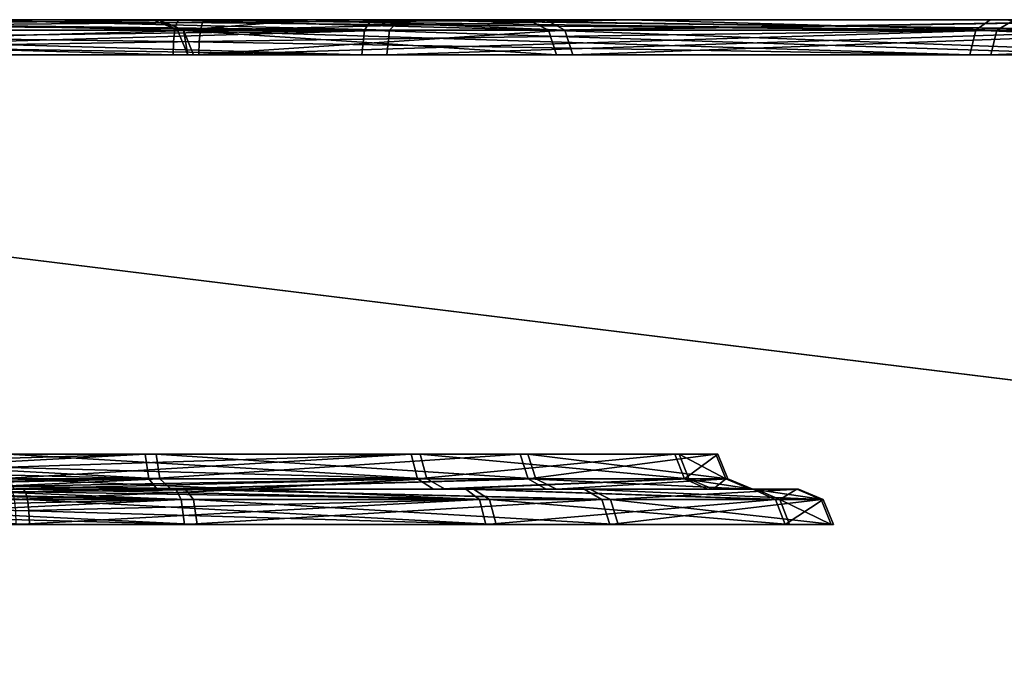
# Model space of a CAD drawing. Header units: millimetres. Extents: x -150 to 150, y -85 to 1149.
# Tile 237 of 256: x 123.246 to 124.085, y 1008.85 to 1009.4. Entities that reach past the tile are written whole.
import ezdxf

# ---------------------------------------------------------------- set-up
doc = ezdxf.new("R2010")
doc.units = ezdxf.units.MM
doc.header["$LTSCALE"] = 21.359881
for name, color, linetype in [('2250', 7, 'CONTINUOUS'), ('2251', 7, 'CONTINUOUS'), ('2273', 7, 'CONTINUOUS'), ('2274', 7, 'CONTINUOUS'), ('2277', 7, 'CONTINUOUS'), ('2278', 7, 'CONTINUOUS'), ('2289', 7, 'CONTINUOUS'), ('2290', 7, 'CONTINUOUS'), ('2291', 7, 'CONTINUOUS'), ('2292', 7, 'CONTINUOUS'), ('2314', 7, 'CONTINUOUS'), ('2315', 7, 'CONTINUOUS'), ('2316', 7, 'CONTINUOUS'), ('2317', 7, 'CONTINUOUS'), ('2318', 7, 'CONTINUOUS'), ('2319', 7, 'CONTINUOUS'), ('2330', 7, 'CONTINUOUS'), ('2331', 7, 'CONTINUOUS'), ('2332', 7, 'CONTINUOUS'), ('2333', 7, 'CONTINUOUS'), ('9023', 7, 'CONTINUOUS'), ('9024', 7, 'CONTINUOUS')]:
    doc.layers.add(name, color=color, linetype=linetype)

msp = doc.modelspace()

# ---------------------------------------------------------------- linework, layer by layer
at = {"layer": '2250', "linetype": 'CONTINUOUS'}
for points in [[(123.38037, 1009.39121, 300.3583), (123.3853, 1009.39121, 299.62009), (123.38895, 1009.37, 300.3564), (123.38037, 1009.39121, 300.3583)], [(123.69623, 1009.39121, 301.02555), (123.38037, 1009.39121, 300.3583), (123.70313, 1009.37, 301.02012), (123.69623, 1009.39121, 301.02555)], [(123.70313, 1009.37, 301.02012), (123.38037, 1009.39121, 300.3583), (123.38895, 1009.37, 300.3564), (123.70313, 1009.37, 301.02012)], [(123.3853, 1009.39121, 299.62009), (123.71005, 1009.39121, 298.95712), (123.39386, 1009.37, 299.6221), (123.3853, 1009.39121, 299.62009)], [(123.38895, 1009.37, 300.3564), (123.3853, 1009.39121, 299.62009), (123.39386, 1009.37, 299.6221), (123.38895, 1009.37, 300.3564)], [(123.39386, 1009.37, 299.6221), (123.71005, 1009.39121, 298.95712), (123.71688, 1009.37, 298.96265), (123.39386, 1009.37, 299.6221)], [(124.27031, 1009.39121, 301.48967), (123.69623, 1009.39121, 301.02555), (124.27417, 1009.37, 301.48178), (124.27031, 1009.39121, 301.48967)], [(124.27417, 1009.37, 301.48178), (123.69623, 1009.39121, 301.02555), (123.70313, 1009.37, 301.02012), (124.27417, 1009.37, 301.48178)], [(123.71005, 1009.39121, 298.95712), (124.29028, 1009.39121, 298.50071), (123.71688, 1009.37, 298.96265), (123.71005, 1009.39121, 298.95712)], [(123.71688, 1009.37, 298.96265), (124.29028, 1009.39121, 298.50071), (124.29404, 1009.37, 298.50865), (123.71688, 1009.37, 298.96265)]]:
    msp.add_3dface(points, dxfattribs=at)
at = {"layer": '2251', "linetype": 'CONTINUOUS'}
for points in [[(123.38037, 1009.39121, 300.3583), (123.69623, 1009.39121, 301.02555), (123.35977, 1009.4, 300.3634), (123.38037, 1009.39121, 300.3583)], [(123.36432, 1009.4, 299.61667), (123.38037, 1009.39121, 300.3583), (123.35977, 1009.4, 300.3634), (123.36432, 1009.4, 299.61667)], [(123.35977, 1009.4, 300.3634), (123.69623, 1009.39121, 301.02555), (123.67891, 1009.4, 301.03784), (123.35977, 1009.4, 300.3634)], [(123.3853, 1009.39121, 299.62009), (123.38037, 1009.39121, 300.3583), (123.36432, 1009.4, 299.61667), (123.3853, 1009.39121, 299.62009)], [(123.49095, 1009.4, 299.26164), (123.3853, 1009.39121, 299.62009), (123.36432, 1009.4, 299.61667), (123.49095, 1009.4, 299.26164)], [(123.71005, 1009.39121, 298.95712), (123.3853, 1009.39121, 299.62009), (123.49095, 1009.4, 299.26164), (123.71005, 1009.39121, 298.95712)], [(123.69401, 1009.4, 298.94322), (123.71005, 1009.39121, 298.95712), (123.49095, 1009.4, 299.26164), (123.69401, 1009.4, 298.94322)], [(123.67891, 1009.4, 301.03784), (123.69623, 1009.39121, 301.02555), (124.25814, 1009.4, 301.50733), (123.67891, 1009.4, 301.03784)], [(124.28119, 1009.4, 298.48154), (123.71005, 1009.39121, 298.95712), (123.69401, 1009.4, 298.94322), (124.28119, 1009.4, 298.48154)], [(123.69623, 1009.39121, 301.02555), (124.27031, 1009.39121, 301.48967), (124.25814, 1009.4, 301.50733), (123.69623, 1009.39121, 301.02555)], [(124.29028, 1009.39121, 298.50071), (123.71005, 1009.39121, 298.95712), (124.28119, 1009.4, 298.48154), (124.29028, 1009.39121, 298.50071)]]:
    msp.add_3dface(points, dxfattribs=at)
at = {"layer": '2273', "linetype": 'CONTINUOUS'}
for points in [[(122.96043, 1008.99121, 277.46459), (122.95935, 1008.98148, 277.45818), (123.39702, 1008.97, 277.4972), (122.96043, 1008.99121, 277.46459)], [(123.39396, 1008.99121, 277.50544), (122.96043, 1008.99121, 277.46459), (123.39702, 1008.97, 277.4972), (123.39396, 1008.99121, 277.50544)], [(123.24151, 1008.99121, 279.12337), (123.63737, 1008.99121, 278.94198), (123.24259, 1008.98148, 279.12978), (123.24151, 1008.99121, 279.12337)], [(123.24259, 1008.98148, 279.12978), (123.63737, 1008.99121, 278.94198), (123.24297, 1008.97, 279.13203), (123.24259, 1008.98148, 279.12978)], [(123.24297, 1008.97, 279.13203), (123.63737, 1008.99121, 278.94198), (123.64298, 1008.97, 278.94875), (123.24297, 1008.97, 279.13203)], [(123.74897, 1008.99121, 277.75757), (123.39396, 1008.99121, 277.50544), (123.75574, 1008.97, 277.75197), (123.74897, 1008.99121, 277.75757)], [(123.75574, 1008.97, 277.75197), (123.39396, 1008.99121, 277.50544), (123.39702, 1008.97, 277.4972), (123.75574, 1008.97, 277.75197)], [(123.63737, 1008.99121, 278.94198), (123.88951, 1008.99121, 278.58696), (123.64298, 1008.97, 278.94875), (123.63737, 1008.99121, 278.94198)], [(123.64298, 1008.97, 278.94875), (123.88951, 1008.99121, 278.58696), (123.89775, 1008.97, 278.59003), (123.64298, 1008.97, 278.94875)], [(123.93036, 1008.99121, 278.15344), (123.74897, 1008.99121, 277.75757), (123.93902, 1008.97, 278.15197), (123.93036, 1008.99121, 278.15344)], [(123.93902, 1008.97, 278.15197), (123.74897, 1008.99121, 277.75757), (123.75574, 1008.97, 277.75197), (123.93902, 1008.97, 278.15197)], [(123.88951, 1008.99121, 278.58696), (123.93036, 1008.99121, 278.15344), (123.89775, 1008.97, 278.59003), (123.88951, 1008.99121, 278.58696)], [(123.89775, 1008.97, 278.59003), (123.93036, 1008.99121, 278.15344), (123.93902, 1008.97, 278.15197), (123.89775, 1008.97, 278.59003)], [(122.95935, 1008.98148, 277.45818), (122.95896, 1008.97, 277.45592), (123.39702, 1008.97, 277.4972), (122.95935, 1008.98148, 277.45818)]]:
    msp.add_3dface(points, dxfattribs=at)
at = {"layer": '2274', "linetype": 'CONTINUOUS'}
for points in [[(123.39396, 1008.99121, 277.50544), (122.96398, 1009, 277.4855), (122.96206, 1008.99772, 277.47418), (123.39396, 1008.99121, 277.50544)], [(122.96398, 1009, 277.4855), (123.39396, 1008.99121, 277.50544), (123.38689, 1009, 277.52544), (122.96398, 1009, 277.4855)], [(123.23796, 1009, 279.10245), (123.44379, 1009, 279.03888), (123.23988, 1008.99772, 279.11377), (123.23796, 1009, 279.10245)], [(123.44379, 1009, 279.03888), (123.24151, 1008.99121, 279.12337), (123.23988, 1008.99772, 279.11377), (123.44379, 1009, 279.03888)], [(123.63737, 1008.99121, 278.94198), (123.24151, 1008.99121, 279.12337), (123.44379, 1009, 279.03888), (123.63737, 1008.99121, 278.94198)], [(123.39396, 1008.99121, 277.50544), (123.74897, 1008.99121, 277.75757), (123.38689, 1009, 277.52544), (123.39396, 1008.99121, 277.50544)], [(123.38689, 1009, 277.52544), (123.74897, 1008.99121, 277.75757), (123.73156, 1009, 277.76981), (123.38689, 1009, 277.52544)], [(123.62595, 1009, 278.92389), (123.63737, 1008.99121, 278.94198), (123.44379, 1009, 279.03888), (123.62595, 1009, 278.92389)], [(123.88951, 1008.99121, 278.58696), (123.63737, 1008.99121, 278.94198), (123.62595, 1009, 278.92389), (123.88951, 1008.99121, 278.58696)], [(123.87023, 1009, 278.57794), (123.88951, 1008.99121, 278.58696), (123.62595, 1009, 278.92389), (123.87023, 1009, 278.57794)], [(123.73156, 1009, 277.76981), (123.74897, 1008.99121, 277.75757), (123.90924, 1009, 278.15576), (123.73156, 1009, 277.76981)], [(123.74897, 1008.99121, 277.75757), (123.93036, 1008.99121, 278.15344), (123.90924, 1009, 278.15576), (123.74897, 1008.99121, 277.75757)], [(123.93036, 1008.99121, 278.15344), (123.88951, 1008.99121, 278.58696), (123.87023, 1009, 278.57794), (123.93036, 1008.99121, 278.15344)], [(123.90924, 1009, 278.15576), (123.93036, 1008.99121, 278.15344), (123.87023, 1009, 278.57794), (123.90924, 1009, 278.15576)], [(122.96043, 1008.99121, 277.46459), (123.39396, 1008.99121, 277.50544), (122.96206, 1008.99772, 277.47418), (122.96043, 1008.99121, 277.46459)]]:
    msp.add_3dface(points, dxfattribs=at)
at = {"layer": '2277', "linetype": 'CONTINUOUS'}
for points in [[(122.97529, 1009.01852, 277.55227), (123.36525, 1009.00879, 277.5827), (122.97567, 1009.03, 277.55452), (122.97529, 1009.01852, 277.55227)], [(122.97567, 1009.03, 277.55452), (123.36525, 1009.00879, 277.5827), (123.36219, 1009.03, 277.59094), (122.97567, 1009.03, 277.55452)], [(123.22665, 1009.01852, 279.03569), (123.22627, 1009.03, 279.03344), (123.57921, 1009.03, 278.87172), (123.22665, 1009.01852, 279.03569)], [(123.22774, 1009.00879, 279.0421), (123.22665, 1009.01852, 279.03569), (123.57921, 1009.03, 278.87172), (123.22774, 1009.00879, 279.0421)], [(123.58481, 1009.00879, 278.87849), (123.22774, 1009.00879, 279.0421), (123.57921, 1009.03, 278.87172), (123.58481, 1009.00879, 278.87849)], [(123.36525, 1009.00879, 277.5827), (123.68548, 1009.00879, 277.81013), (123.36219, 1009.03, 277.59094), (123.36525, 1009.00879, 277.5827)], [(123.36219, 1009.03, 277.59094), (123.68548, 1009.00879, 277.81013), (123.67871, 1009.03, 277.81574), (123.36219, 1009.03, 277.59094)], [(123.80401, 1009.03, 278.5552), (123.58481, 1009.00879, 278.87849), (123.57921, 1009.03, 278.87172), (123.80401, 1009.03, 278.5552)], [(123.81225, 1009.00879, 278.55826), (123.58481, 1009.00879, 278.87849), (123.80401, 1009.03, 278.5552), (123.81225, 1009.00879, 278.55826)], [(123.68548, 1009.00879, 277.81013), (123.84909, 1009.00879, 278.16721), (123.67871, 1009.03, 277.81574), (123.68548, 1009.00879, 277.81013)], [(123.67871, 1009.03, 277.81574), (123.84909, 1009.00879, 278.16721), (123.84043, 1009.03, 278.16868), (123.67871, 1009.03, 277.81574)], [(123.84043, 1009.03, 278.16868), (123.81225, 1009.00879, 278.55826), (123.80401, 1009.03, 278.5552), (123.84043, 1009.03, 278.16868)], [(123.84909, 1009.00879, 278.16721), (123.81225, 1009.00879, 278.55826), (123.84043, 1009.03, 278.16868), (123.84909, 1009.00879, 278.16721)], [(122.9742, 1009.00879, 277.54585), (123.36525, 1009.00879, 277.5827), (122.97529, 1009.01852, 277.55227), (122.9742, 1009.00879, 277.54585)]]:
    msp.add_3dface(points, dxfattribs=at)
at = {"layer": '2278', "linetype": 'CONTINUOUS'}
for points in [[(123.36525, 1009.00879, 277.5827), (122.9742, 1009.00879, 277.54585), (123.17519, 1009, 277.51752), (123.36525, 1009.00879, 277.5827)], [(123.37494, 1009, 277.56368), (123.36525, 1009.00879, 277.5827), (123.17519, 1009, 277.51752), (123.37494, 1009, 277.56368)], [(123.22774, 1009.00879, 279.0421), (123.58481, 1009.00879, 278.87849), (123.22936, 1009.00228, 279.0517), (123.22774, 1009.00879, 279.0421)], [(123.58481, 1009.00879, 278.87849), (123.23128, 1009, 279.06302), (123.22936, 1009.00228, 279.0517), (123.58481, 1009.00879, 278.87849)], [(123.23128, 1009, 279.06302), (123.58481, 1009.00879, 278.87849), (123.59846, 1009, 278.89473), (123.23128, 1009, 279.06302)], [(123.68548, 1009.00879, 277.81013), (123.36525, 1009.00879, 277.5827), (123.37494, 1009, 277.56368), (123.68548, 1009.00879, 277.81013)], [(123.70314, 1009, 277.79821), (123.68548, 1009.00879, 277.81013), (123.37494, 1009, 277.56368), (123.70314, 1009, 277.79821)], [(123.58481, 1009.00879, 278.87849), (123.81225, 1009.00879, 278.55826), (123.59846, 1009, 278.89473), (123.58481, 1009.00879, 278.87849)], [(123.59846, 1009, 278.89473), (123.81225, 1009.00879, 278.55826), (123.83164, 1009, 278.56695), (123.59846, 1009, 278.89473)], [(123.84909, 1009.00879, 278.16721), (123.68548, 1009.00879, 277.81013), (123.70314, 1009, 277.79821), (123.84909, 1009.00879, 278.16721)], [(123.87023, 1009, 278.16497), (123.84909, 1009.00879, 278.16721), (123.70314, 1009, 277.79821), (123.87023, 1009, 278.16497)], [(123.81225, 1009.00879, 278.55826), (123.84909, 1009.00879, 278.16721), (123.87023, 1009, 278.16497), (123.81225, 1009.00879, 278.55826)], [(123.83164, 1009, 278.56695), (123.81225, 1009.00879, 278.55826), (123.87023, 1009, 278.16497), (123.83164, 1009, 278.56695)]]:
    msp.add_3dface(points, dxfattribs=at)
at = {"layer": '2289', "linetype": 'CONTINUOUS'}
for points in [[(122.82385, 1009.39121, 276.6585), (123.56089, 1009.39121, 276.70023), (122.82493, 1009.38148, 276.66492), (122.82385, 1009.39121, 276.6585)], [(122.82493, 1009.38148, 276.66492), (123.56089, 1009.39121, 276.70023), (122.82531, 1009.37, 276.66717), (122.82493, 1009.38148, 276.66492)], [(122.82531, 1009.37, 276.66717), (123.56089, 1009.39121, 276.70023), (123.55846, 1009.37, 276.70867), (122.82531, 1009.37, 276.66717)], [(123.37809, 1009.39121, 279.92945), (123.37701, 1009.38148, 279.92304), (124.05517, 1009.37, 279.64008), (123.37809, 1009.39121, 279.92945)], [(124.06025, 1009.39121, 279.64725), (123.37809, 1009.39121, 279.92945), (124.05517, 1009.37, 279.64008), (124.06025, 1009.39121, 279.64725)], [(123.56089, 1009.39121, 276.70023), (124.20685, 1009.39121, 277.05761), (123.55846, 1009.37, 276.70867), (123.56089, 1009.39121, 276.70023)], [(123.55846, 1009.37, 276.70867), (124.20685, 1009.39121, 277.05761), (124.20099, 1009.37, 277.06416), (123.55846, 1009.37, 276.70867)], [(124.54473, 1009.37, 279.09276), (124.06025, 1009.39121, 279.64725), (124.05517, 1009.37, 279.64008), (124.54473, 1009.37, 279.09276)], [(124.55242, 1009.39121, 279.09702), (124.06025, 1009.39121, 279.64725), (124.54473, 1009.37, 279.09276), (124.55242, 1009.39121, 279.09702)], [(123.37701, 1009.38148, 279.92304), (123.37662, 1009.37, 279.92079), (124.05517, 1009.37, 279.64008), (123.37701, 1009.38148, 279.92304)]]:
    msp.add_3dface(points, dxfattribs=at)
at = {"layer": '2290', "linetype": 'CONTINUOUS'}
for points in [[(123.56089, 1009.39121, 276.70023), (122.82385, 1009.39121, 276.6585), (123.19769, 1009.4, 276.61676), (123.56089, 1009.39121, 276.70023)], [(123.56981, 1009.4, 276.68072), (123.56089, 1009.39121, 276.70023), (123.19769, 1009.4, 276.61676), (123.56981, 1009.4, 276.68072)], [(123.37809, 1009.39121, 279.92945), (124.06025, 1009.39121, 279.64725), (123.37972, 1009.39772, 279.93905), (123.37809, 1009.39121, 279.92945)], [(124.06025, 1009.39121, 279.64725), (123.38164, 1009.4, 279.95037), (123.37972, 1009.39772, 279.93905), (124.06025, 1009.39121, 279.64725)], [(123.38164, 1009.4, 279.95037), (124.06025, 1009.39121, 279.64725), (124.07253, 1009.4, 279.66455), (123.38164, 1009.4, 279.95037)], [(124.20685, 1009.39121, 277.05761), (123.56089, 1009.39121, 276.70023), (123.56981, 1009.4, 276.68072), (124.20685, 1009.39121, 277.05761)], [(124.22177, 1009.4, 277.0425), (124.20685, 1009.39121, 277.05761), (123.56981, 1009.4, 276.68072), (124.22177, 1009.4, 277.0425)], [(124.06025, 1009.39121, 279.64725), (124.55242, 1009.39121, 279.09702), (124.07253, 1009.4, 279.66455), (124.06025, 1009.39121, 279.64725)], [(124.07253, 1009.4, 279.66455), (124.55242, 1009.39121, 279.09702), (124.57063, 1009.4, 279.10792), (124.07253, 1009.4, 279.66455)]]:
    msp.add_3dface(points, dxfattribs=at)
at = {"layer": '2291', "linetype": 'CONTINUOUS'}
for points in [[(123.37662, 1009.37, 279.92079), (123.37701, 1009.38148, 279.92304), (122.64104, 1009.39121, 279.88773), (123.37662, 1009.37, 279.92079)], [(123.37662, 1009.37, 279.92079), (122.64104, 1009.39121, 279.88773), (122.64348, 1009.37, 279.87929), (123.37662, 1009.37, 279.92079)], [(123.37701, 1009.38148, 279.92304), (123.37809, 1009.39121, 279.92945), (122.64104, 1009.39121, 279.88773), (123.37701, 1009.38148, 279.92304)]]:
    msp.add_3dface(points, dxfattribs=at)
at = {"layer": '2292', "linetype": 'CONTINUOUS'}
for points in [[(122.64104, 1009.39121, 279.88773), (123.37809, 1009.39121, 279.92945), (123.00425, 1009.4, 279.97119), (122.64104, 1009.39121, 279.88773)], [(123.37809, 1009.39121, 279.92945), (123.37972, 1009.39772, 279.93905), (123.00425, 1009.4, 279.97119), (123.37809, 1009.39121, 279.92945)], [(123.37972, 1009.39772, 279.93905), (123.38164, 1009.4, 279.95037), (123.00425, 1009.4, 279.97119), (123.37972, 1009.39772, 279.93905)]]:
    msp.add_3dface(points, dxfattribs=at)
at = {"layer": '2314', "linetype": 'CONTINUOUS'}
for points in [[(122.94819, 1008.98148, 322.53986), (123.38339, 1008.99121, 322.49841), (122.94778, 1008.97, 322.5421), (122.94819, 1008.98148, 322.53986)], [(122.94778, 1008.97, 322.5421), (123.38339, 1008.99121, 322.49841), (123.38634, 1008.97, 322.50669), (122.94778, 1008.97, 322.5421)], [(122.94936, 1008.99121, 322.53346), (123.38339, 1008.99121, 322.49841), (122.94819, 1008.98148, 322.53986), (122.94936, 1008.99121, 322.53346)], [(123.25258, 1008.99121, 320.87858), (123.25375, 1008.98148, 320.87219), (123.65168, 1008.97, 321.05855), (123.25258, 1008.99121, 320.87858)], [(123.64598, 1008.99121, 321.06524), (123.25258, 1008.99121, 320.87858), (123.65168, 1008.97, 321.05855), (123.64598, 1008.99121, 321.06524)], [(123.38339, 1008.99121, 322.49841), (123.74175, 1008.99121, 322.25104), (123.38634, 1008.97, 322.50669), (123.38339, 1008.99121, 322.49841)], [(123.38634, 1008.97, 322.50669), (123.74175, 1008.99121, 322.25104), (123.74844, 1008.97, 322.25673), (123.38634, 1008.97, 322.50669)], [(123.89336, 1008.99121, 321.4236), (123.64598, 1008.99121, 321.06524), (123.90163, 1008.97, 321.42065), (123.89336, 1008.99121, 321.4236)], [(123.90163, 1008.97, 321.42065), (123.64598, 1008.99121, 321.06524), (123.65168, 1008.97, 321.05855), (123.90163, 1008.97, 321.42065)], [(123.74175, 1008.99121, 322.25104), (123.92841, 1008.99121, 321.85763), (123.74844, 1008.97, 322.25673), (123.74175, 1008.99121, 322.25104)], [(123.74844, 1008.97, 322.25673), (123.92841, 1008.99121, 321.85763), (123.93705, 1008.97, 321.85921), (123.74844, 1008.97, 322.25673)], [(123.92841, 1008.99121, 321.85763), (123.89336, 1008.99121, 321.4236), (123.93705, 1008.97, 321.85921), (123.92841, 1008.99121, 321.85763)], [(123.93705, 1008.97, 321.85921), (123.89336, 1008.99121, 321.4236), (123.90163, 1008.97, 321.42065), (123.93705, 1008.97, 321.85921)], [(123.25375, 1008.98148, 320.87219), (123.25416, 1008.97, 320.86994), (123.65168, 1008.97, 321.05855), (123.25375, 1008.98148, 320.87219)]]:
    msp.add_3dface(points, dxfattribs=at)
at = {"layer": '2315', "linetype": 'CONTINUOUS'}
for points in [[(123.38339, 1008.99121, 322.49841), (122.94936, 1008.99121, 322.53346), (123.16834, 1009, 322.52325), (123.38339, 1008.99121, 322.49841)], [(123.37885, 1009, 322.4775), (123.38339, 1008.99121, 322.49841), (123.16834, 1009, 322.52325), (123.37885, 1009, 322.4775)], [(123.24875, 1009, 320.89945), (123.64598, 1008.99121, 321.06524), (123.6325, 1009, 321.08162), (123.24875, 1009, 320.89945)], [(123.64598, 1008.99121, 321.06524), (123.24875, 1009, 320.89945), (123.25082, 1008.99772, 320.88816), (123.64598, 1008.99121, 321.06524)], [(123.74175, 1008.99121, 322.25104), (123.38339, 1008.99121, 322.49841), (123.37885, 1009, 322.4775), (123.74175, 1008.99121, 322.25104)], [(123.72672, 1009, 322.23596), (123.74175, 1008.99121, 322.25104), (123.37885, 1009, 322.4775), (123.72672, 1009, 322.23596)], [(123.64598, 1008.99121, 321.06524), (123.89336, 1008.99121, 321.4236), (123.6325, 1009, 321.08162), (123.64598, 1008.99121, 321.06524)], [(123.6325, 1009, 321.08162), (123.89336, 1008.99121, 321.4236), (123.87281, 1009, 321.42914), (123.6325, 1009, 321.08162)], [(123.92841, 1008.99121, 321.85763), (123.74175, 1008.99121, 322.25104), (123.72672, 1009, 322.23596), (123.92841, 1008.99121, 321.85763)], [(123.90777, 1009, 321.85258), (123.92841, 1008.99121, 321.85763), (123.72672, 1009, 322.23596), (123.90777, 1009, 321.85258)], [(123.87281, 1009, 321.42914), (123.89336, 1008.99121, 321.4236), (123.90777, 1009, 321.85258), (123.87281, 1009, 321.42914)], [(123.89336, 1008.99121, 321.4236), (123.92841, 1008.99121, 321.85763), (123.90777, 1009, 321.85258), (123.89336, 1008.99121, 321.4236)], [(123.25258, 1008.99121, 320.87858), (123.64598, 1008.99121, 321.06524), (123.25082, 1008.99772, 320.88816), (123.25258, 1008.99121, 320.87858)]]:
    msp.add_3dface(points, dxfattribs=at)
at = {"layer": '2316', "linetype": 'CONTINUOUS'}
for points in [[(123.25416, 1008.97, 320.86994), (122.81855, 1008.99121, 320.91364), (122.8156, 1008.97, 320.90536), (123.25416, 1008.97, 320.86994)], [(123.25416, 1008.97, 320.86994), (123.25375, 1008.98148, 320.87219), (122.81855, 1008.99121, 320.91364), (123.25416, 1008.97, 320.86994)], [(123.25375, 1008.98148, 320.87219), (123.25258, 1008.99121, 320.87858), (122.81855, 1008.99121, 320.91364), (123.25375, 1008.98148, 320.87219)]]:
    msp.add_3dface(points, dxfattribs=at)
at = {"layer": '2317', "linetype": 'CONTINUOUS'}
for points in [[(122.81855, 1008.99121, 320.91364), (123.25258, 1008.99121, 320.87858), (123.0336, 1009, 320.88879), (122.81855, 1008.99121, 320.91364)], [(123.25258, 1008.99121, 320.87858), (123.25082, 1008.99772, 320.88816), (123.0336, 1009, 320.88879), (123.25258, 1008.99121, 320.87858)], [(123.25082, 1008.99772, 320.88816), (123.24875, 1009, 320.89945), (123.0336, 1009, 320.88879), (123.25082, 1008.99772, 320.88816)]]:
    msp.add_3dface(points, dxfattribs=at)
at = {"layer": '2318', "linetype": 'CONTINUOUS'}
for points in [[(122.96422, 1009.00879, 322.45238), (122.96539, 1009.01852, 322.44599), (123.35277, 1009.03, 322.41249), (122.96422, 1009.00879, 322.45238)], [(123.35572, 1009.00879, 322.42077), (122.96422, 1009.00879, 322.45238), (123.35277, 1009.03, 322.41249), (123.35572, 1009.00879, 322.42077)], [(122.96539, 1009.01852, 322.44599), (122.9658, 1009.03, 322.44374), (123.35277, 1009.03, 322.41249), (122.96539, 1009.01852, 322.44599)], [(123.23655, 1009.01852, 320.96606), (123.59258, 1009.00879, 321.12803), (123.23614, 1009.03, 320.9683), (123.23655, 1009.01852, 320.96606)], [(123.23614, 1009.03, 320.9683), (123.59258, 1009.00879, 321.12803), (123.58689, 1009.03, 321.13472), (123.23614, 1009.03, 320.9683)], [(123.67227, 1009.03, 322.19194), (123.35572, 1009.00879, 322.42077), (123.35277, 1009.03, 322.41249), (123.67227, 1009.03, 322.19194)], [(123.67896, 1009.00879, 322.19763), (123.35572, 1009.00879, 322.42077), (123.67227, 1009.03, 322.19194), (123.67896, 1009.00879, 322.19763)], [(123.59258, 1009.00879, 321.12803), (123.81571, 1009.00879, 321.45127), (123.58689, 1009.03, 321.13472), (123.59258, 1009.00879, 321.12803)], [(123.58689, 1009.03, 321.13472), (123.81571, 1009.00879, 321.45127), (123.80744, 1009.03, 321.45422), (123.58689, 1009.03, 321.13472)], [(123.83869, 1009.03, 321.84119), (123.67896, 1009.00879, 322.19763), (123.67227, 1009.03, 322.19194), (123.83869, 1009.03, 321.84119)], [(123.84733, 1009.00879, 321.84277), (123.67896, 1009.00879, 322.19763), (123.83869, 1009.03, 321.84119), (123.84733, 1009.00879, 321.84277)], [(123.81571, 1009.00879, 321.45127), (123.84733, 1009.00879, 321.84277), (123.80744, 1009.03, 321.45422), (123.81571, 1009.00879, 321.45127)], [(123.80744, 1009.03, 321.45422), (123.84733, 1009.00879, 321.84277), (123.83869, 1009.03, 321.84119), (123.80744, 1009.03, 321.45422)], [(123.23772, 1009.00879, 320.95966), (123.59258, 1009.00879, 321.12803), (123.23655, 1009.01852, 320.96606), (123.23772, 1009.00879, 320.95966)]]:
    msp.add_3dface(points, dxfattribs=at)
at = {"layer": '2319', "linetype": 'CONTINUOUS'}
for points in [[(122.96039, 1009, 322.47325), (123.35572, 1009.00879, 322.42077), (123.36299, 1009, 322.4407), (122.96039, 1009, 322.47325)], [(123.35572, 1009.00879, 322.42077), (122.96039, 1009, 322.47325), (122.96246, 1009.00228, 322.46196), (123.35572, 1009.00879, 322.42077)], [(122.96422, 1009.00879, 322.45238), (123.35572, 1009.00879, 322.42077), (122.96246, 1009.00228, 322.46196), (122.96422, 1009.00879, 322.45238)], [(123.59258, 1009.00879, 321.12803), (123.23772, 1009.00879, 320.95966), (123.43628, 1009, 321.00177), (123.59258, 1009.00879, 321.12803)], [(123.43628, 1009, 321.00177), (123.23772, 1009.00879, 320.95966), (123.23948, 1009.00228, 320.95009), (123.43628, 1009, 321.00177)], [(123.35572, 1009.00879, 322.42077), (123.67896, 1009.00879, 322.19763), (123.36299, 1009, 322.4407), (123.35572, 1009.00879, 322.42077)], [(123.36299, 1009, 322.4407), (123.67896, 1009.00879, 322.19763), (123.69421, 1009, 322.21244), (123.36299, 1009, 322.4407)], [(123.6082, 1009, 321.11347), (123.59258, 1009.00879, 321.12803), (123.43628, 1009, 321.00177), (123.6082, 1009, 321.11347)], [(123.81571, 1009.00879, 321.45127), (123.59258, 1009.00879, 321.12803), (123.6082, 1009, 321.11347), (123.81571, 1009.00879, 321.45127)], [(123.83639, 1009, 321.44611), (123.81571, 1009.00879, 321.45127), (123.6082, 1009, 321.11347), (123.83639, 1009, 321.44611)], [(123.67896, 1009.00879, 322.19763), (123.84733, 1009.00879, 321.84277), (123.86796, 1009, 321.8479), (123.67896, 1009.00879, 322.19763)], [(123.69421, 1009, 322.21244), (123.67896, 1009.00879, 322.19763), (123.86796, 1009, 321.8479), (123.69421, 1009, 322.21244)], [(123.84733, 1009.00879, 321.84277), (123.81571, 1009.00879, 321.45127), (123.83639, 1009, 321.44611), (123.84733, 1009.00879, 321.84277)], [(123.86796, 1009, 321.8479), (123.84733, 1009.00879, 321.84277), (123.83639, 1009, 321.44611), (123.86796, 1009, 321.8479)], [(123.24154, 1009, 320.93879), (123.43628, 1009, 321.00177), (123.23948, 1009.00228, 320.95009), (123.24154, 1009, 320.93879)]]:
    msp.add_3dface(points, dxfattribs=at)
at = {"layer": '2330', "linetype": 'CONTINUOUS'}
for points in [[(122.80202, 1009.39121, 323.33765), (122.80319, 1009.38148, 323.33125), (123.53723, 1009.37, 323.2973), (122.80202, 1009.39121, 323.33765)], [(123.53956, 1009.39121, 323.30578), (122.80202, 1009.39121, 323.33765), (123.53723, 1009.37, 323.2973), (123.53956, 1009.39121, 323.30578)], [(123.39875, 1009.38148, 320.08079), (124.07825, 1009.39121, 320.36569), (123.39834, 1009.37, 320.08304), (123.39875, 1009.38148, 320.08079)], [(123.39834, 1009.37, 320.08304), (124.07825, 1009.39121, 320.36569), (124.07308, 1009.37, 320.37279), (123.39834, 1009.37, 320.08304)], [(123.39992, 1009.39121, 320.0744), (124.07825, 1009.39121, 320.36569), (123.39875, 1009.38148, 320.08079), (123.39992, 1009.39121, 320.0744)], [(124.18446, 1009.37, 322.95043), (123.53956, 1009.39121, 323.30578), (123.53723, 1009.37, 323.2973), (124.18446, 1009.37, 322.95043)], [(124.19023, 1009.39121, 322.95706), (123.53956, 1009.39121, 323.30578), (124.18446, 1009.37, 322.95043), (124.19023, 1009.39121, 322.95706)], [(124.07825, 1009.39121, 320.36569), (124.56302, 1009.39121, 320.92245), (124.07308, 1009.37, 320.37279), (124.07825, 1009.39121, 320.36569)], [(124.07308, 1009.37, 320.37279), (124.56302, 1009.39121, 320.92245), (124.55528, 1009.37, 320.9266), (124.07308, 1009.37, 320.37279)], [(122.80319, 1009.38148, 323.33125), (122.8036, 1009.37, 323.329), (123.53723, 1009.37, 323.2973), (122.80319, 1009.38148, 323.33125)]]:
    msp.add_3dface(points, dxfattribs=at)
at = {"layer": '2331', "linetype": 'CONTINUOUS'}
for points in [[(122.79819, 1009.4, 323.35851), (123.53956, 1009.39121, 323.30578), (123.54518, 1009.4, 323.32623), (122.79819, 1009.4, 323.35851)], [(123.53956, 1009.39121, 323.30578), (122.79819, 1009.4, 323.35851), (122.80026, 1009.39772, 323.34722), (123.53956, 1009.39121, 323.30578)], [(122.80202, 1009.39121, 323.33765), (123.53956, 1009.39121, 323.30578), (122.80026, 1009.39772, 323.34722), (122.80202, 1009.39121, 323.33765)], [(124.07825, 1009.39121, 320.36569), (123.39992, 1009.39121, 320.0744), (123.7655, 1009.4, 320.16304), (124.07825, 1009.39121, 320.36569)], [(123.7655, 1009.4, 320.16304), (123.39992, 1009.39121, 320.0744), (123.40168, 1009.39772, 320.06482), (123.7655, 1009.4, 320.16304)], [(123.40375, 1009.4, 320.05353), (123.7655, 1009.4, 320.16304), (123.40168, 1009.39772, 320.06482), (123.40375, 1009.4, 320.05353)], [(123.53956, 1009.39121, 323.30578), (124.19023, 1009.39121, 322.95706), (123.54518, 1009.4, 323.32623), (123.53956, 1009.39121, 323.30578)], [(123.54518, 1009.4, 323.32623), (124.19023, 1009.39121, 322.95706), (124.20361, 1009.4, 322.97353), (123.54518, 1009.4, 323.32623)], [(124.0933, 1009.4, 320.35041), (124.07825, 1009.39121, 320.36569), (123.7655, 1009.4, 320.16304), (124.0933, 1009.4, 320.35041)], [(124.56302, 1009.39121, 320.92245), (124.07825, 1009.39121, 320.36569), (124.0933, 1009.4, 320.35041), (124.56302, 1009.39121, 320.92245)]]:
    msp.add_3dface(points, dxfattribs=at)
at = {"layer": '2332', "linetype": 'CONTINUOUS'}
for points in [[(122.66238, 1009.39121, 320.10627), (123.39992, 1009.39121, 320.0744), (122.66471, 1009.37, 320.11474), (122.66238, 1009.39121, 320.10627)], [(123.39992, 1009.39121, 320.0744), (123.39875, 1009.38148, 320.08079), (122.66471, 1009.37, 320.11474), (123.39992, 1009.39121, 320.0744)], [(123.39875, 1009.38148, 320.08079), (123.39834, 1009.37, 320.08304), (122.66471, 1009.37, 320.11474), (123.39875, 1009.38148, 320.08079)]]:
    msp.add_3dface(points, dxfattribs=at)
at = {"layer": '2333', "linetype": 'CONTINUOUS'}
for points in [[(123.40375, 1009.4, 320.05353), (122.66238, 1009.39121, 320.10627), (122.65676, 1009.4, 320.08581), (123.40375, 1009.4, 320.05353)], [(123.40375, 1009.4, 320.05353), (123.40168, 1009.39772, 320.06482), (122.66238, 1009.39121, 320.10627), (123.40375, 1009.4, 320.05353)], [(123.40168, 1009.39772, 320.06482), (123.39992, 1009.39121, 320.0744), (122.66238, 1009.39121, 320.10627), (123.40168, 1009.39772, 320.06482)]]:
    msp.add_3dface(points, dxfattribs=at)
at = {"layer": '9023', "linetype": 'CONTINUOUS'}
for points in [[(133.81646, 1009.4, 368.26003), (121.58989, 1009.4, 211.78328), (121.49669, 1009.4, 388.34522), (133.81646, 1009.4, 368.26003)], [(133.88476, 1009.4, 231.87469), (121.58989, 1009.4, 211.78328), (133.81646, 1009.4, 368.26003), (133.88476, 1009.4, 231.87469)]]:
    msp.add_3dface(points, dxfattribs=at)
at = {"layer": '9024', "linetype": 'CONTINUOUS'}
for points in [[(121.58989, 1007.9, 388.21672), (133.81646, 1009.4, 368.26003), (121.49669, 1009.4, 388.34522), (121.58989, 1007.9, 388.21672)], [(133.81646, 1007.9, 231.73997), (121.49669, 1007.9, 211.65478), (121.58989, 1009.4, 211.78328), (133.81646, 1007.9, 231.73997)], [(121.58989, 1007.9, 388.21672), (133.88476, 1007.9, 368.12531), (133.81646, 1009.4, 368.26003), (121.58989, 1007.9, 388.21672)], [(133.81646, 1007.9, 231.73997), (121.58989, 1009.4, 211.78328), (133.88476, 1009.4, 231.87469), (133.81646, 1007.9, 231.73997)]]:
    msp.add_3dface(points, dxfattribs=at)

doc.saveas('drawing.dxf')
